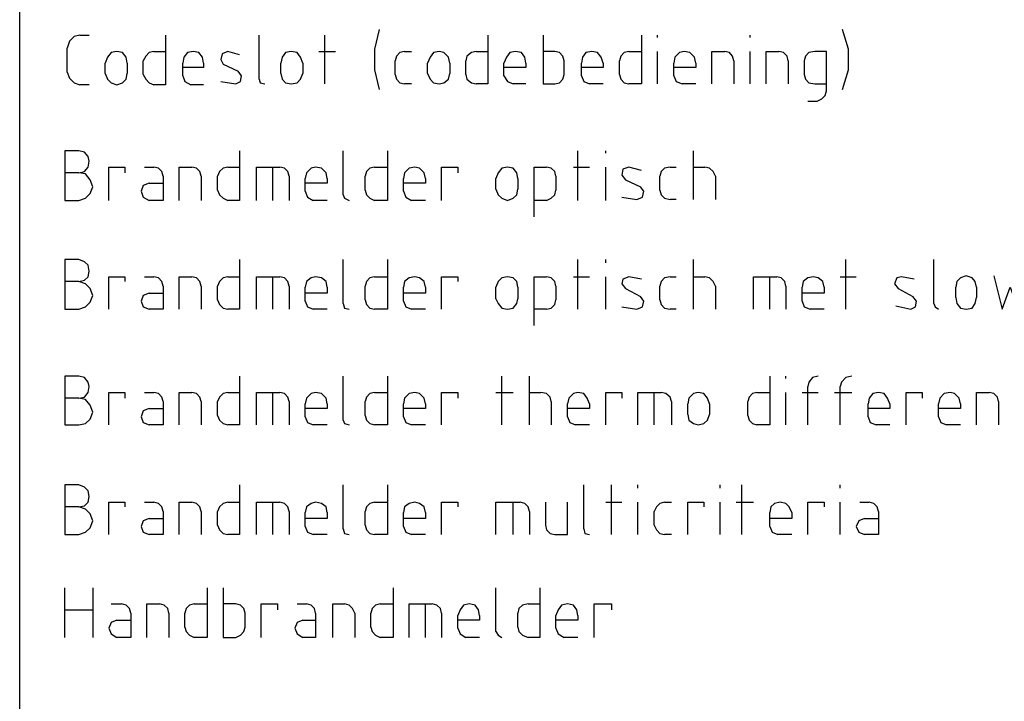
# Model space of a CAD drawing. Header units: millimetres. Extents: x -197899 to 120983, y -4228 to 45370.
# Tile 71 of 200: x -188299 to -184691, y 40145 to 42642. Entities that reach past the tile are written whole.
import ezdxf

# ---------------------------------------------------------------- set-up
doc = ezdxf.new("R2010")
doc.units = ezdxf.units.MM
doc.layers.add('AL63----', color=7, linetype='Continuous')
doc.layers.add('PDF_Geometry', color=8, linetype='Continuous')

# ---------------------------------------------------------------- blocks, each defined once
blk = doc.blocks.new('CLB21AB.tmp')
at = {"layer": 'PDF_Geometry', "color": 7, "lineweight": 25}
for points in [[(96.007, -72.772), (96.007, -4.996)], [(109.176, -27.391), (109.006, -28.11), (109.006, -28.872), (109.176, -29.592)], [(126.154, -29.592), (126.365, -28.872), (126.365, -28.11), (126.154, -27.391)], [(98.212, -27.602), (98.001, -27.644), (97.831, -27.814), (97.75, -28.068)], [(98.212, -27.602), (98.552, -27.602)], [(101.348, -27.602), (101.348, -29.422), (100.918, -29.422)], [(104.776, -29.211), (104.776, -27.602)], [(107.191, -29.38), (107.191, -27.602)], [(113.155, -27.602), (113.155, -29.38), (112.734, -29.38)], [(115.189, -27.602), (115.189, -29.38), (115.611, -29.38), (115.781, -29.338), (115.911, -29.211), (115.951, -29.041), (115.951, -28.533), (115.911, -28.364), (115.781, -28.237), (115.611, -28.194), (115.189, -28.194)], [(118.787, -27.602), (118.787, -29.38), (118.317, -29.38)], [(119.379, -27.686), (119.379, -27.602)], [(122.766, -27.686), (122.766, -27.602)], [(97.75, -28.957), (97.75, -28.068)], [(99.946, -28.618), (99.905, -28.407), (99.776, -28.237), (99.565, -28.194), (99.354, -28.237), (99.225, -28.407), (99.144, -28.618)], [(100.918, -28.194), (100.748, -28.237), (100.627, -28.364), (100.537, -28.533)], [(100.918, -28.194), (101.348, -28.194)], [(102.742, -28.618), (102.701, -28.407), (102.572, -28.237), (102.361, -28.194), (102.15, -28.237), (102.02, -28.407), (101.98, -28.618)], [(104.055, -28.322), (103.633, -28.194), (103.422, -28.28), (103.374, -28.491), (103.463, -28.66), (104.014, -28.914)], [(106.38, -28.618), (106.299, -28.407), (106.17, -28.237), (105.959, -28.194), (105.748, -28.237), (105.619, -28.407), (105.578, -28.618)], [(106.972, -28.194), (107.572, -28.194)], [(110.108, -28.194), (109.938, -28.237), (109.808, -28.364), (109.768, -28.533)], [(110.108, -28.194), (110.359, -28.194)], [(111.761, -28.618), (111.713, -28.407), (111.551, -28.237), (111.38, -28.194), (111.17, -28.237), (111.04, -28.407), (110.951, -28.618)], [(112.734, -28.194), (112.564, -28.237), (112.393, -28.364), (112.353, -28.533)], [(112.734, -28.194), (113.155, -28.194)], [(114.549, -28.618), (114.509, -28.407), (114.387, -28.237), (114.168, -28.194), (113.958, -28.237), (113.836, -28.407), (113.747, -28.618)], [(117.386, -28.618), (117.305, -28.407), (117.175, -28.237), (116.964, -28.194), (116.753, -28.237), (116.624, -28.407), (116.583, -28.618)], [(118.317, -28.194), (118.147, -28.237), (118.026, -28.364), (117.985, -28.533)], [(118.317, -28.194), (118.787, -28.194)], [(119.379, -29.38), (119.379, -28.194)], [(120.773, -28.618), (120.732, -28.407), (120.562, -28.237), (120.352, -28.194), (120.181, -28.237), (120.011, -28.407), (119.971, -28.618)], [(121.365, -29.38), (121.365, -28.194), (121.835, -28.194)], [(122.175, -28.533), (122.126, -28.364), (122.005, -28.237), (121.835, -28.194)], [(122.766, -29.38), (122.766, -28.194)], [(123.358, -29.38), (123.358, -28.194), (123.82, -28.194)], [(124.16, -28.533), (124.12, -28.364), (123.99, -28.237), (123.82, -28.194)], [(124.882, -30.015), (125.222, -30.015), (125.392, -29.93), (125.514, -29.803), (125.562, -29.634), (125.562, -28.194), (125.133, -28.194), (124.922, -28.237), (124.801, -28.364), (124.752, -28.533), (124.752, -29.041), (124.801, -29.211), (124.922, -29.338), (125.133, -29.38), (125.562, -29.38)], [(99.144, -28.999), (99.144, -28.618)], [(99.946, -28.618), (99.946, -28.999)], [(100.537, -29.041), (100.537, -28.533)], [(101.98, -29.083), (101.98, -28.618)], [(102.742, -28.618), (102.742, -28.788), (101.98, -28.788)], [(105.578, -28.999), (105.578, -28.618)], [(106.38, -28.618), (106.38, -28.999)], [(109.768, -29.041), (109.768, -28.533)], [(110.951, -28.999), (110.951, -28.618)], [(111.761, -28.618), (111.761, -28.999)], [(112.353, -29.041), (112.353, -28.533)], [(113.747, -29.083), (113.747, -28.618)], [(114.549, -28.618), (114.549, -28.788), (113.747, -28.788)], [(116.583, -29.083), (116.583, -28.618)], [(117.386, -28.618), (117.386, -28.788), (116.583, -28.788)], [(117.985, -29.041), (117.985, -28.533)], [(119.971, -29.083), (119.971, -28.618)], [(120.773, -28.618), (120.773, -28.788), (119.971, -28.788)], [(122.175, -28.533), (122.175, -29.38)], [(124.16, -28.533), (124.16, -29.38)], [(97.75, -28.957), (97.831, -29.169), (98.001, -29.338), (98.212, -29.422)], [(99.144, -28.999), (99.225, -29.211), (99.354, -29.338), (99.565, -29.422), (99.776, -29.338), (99.905, -29.211), (99.946, -28.999)], [(100.537, -29.041), (100.627, -29.211), (100.748, -29.338), (100.918, -29.422)], [(101.98, -29.083), (102.061, -29.296), (102.28, -29.422)], [(103.925, -29.38), (104.095, -29.296), (104.136, -29.083), (104.014, -28.914)], [(104.776, -29.211), (104.816, -29.338), (104.987, -29.38)], [(105.578, -28.999), (105.619, -29.211), (105.748, -29.338), (105.959, -29.38), (106.17, -29.338), (106.299, -29.211), (106.38, -28.999)], [(109.768, -29.041), (109.808, -29.211), (109.938, -29.338), (110.108, -29.38)], [(110.951, -28.999), (111.04, -29.211), (111.17, -29.338), (111.38, -29.38), (111.551, -29.338), (111.713, -29.211), (111.761, -28.999)], [(112.353, -29.041), (112.393, -29.211), (112.564, -29.338), (112.734, -29.38)], [(113.747, -29.083), (113.877, -29.296), (114.087, -29.38)], [(116.583, -29.083), (116.672, -29.296), (116.883, -29.38)], [(117.985, -29.041), (118.026, -29.211), (118.147, -29.338), (118.317, -29.38)], [(119.971, -29.083), (120.06, -29.296), (120.271, -29.38)], [(98.552, -29.422), (98.212, -29.422)], [(102.742, -29.422), (102.28, -29.422)], [(103.374, -29.296), (103.925, -29.38)], [(110.359, -29.38), (110.108, -29.38)], [(114.549, -29.38), (114.087, -29.38)], [(117.386, -29.38), (116.883, -29.38)], [(120.773, -29.38), (120.271, -29.38)], [(98.171, -32.639), (98.382, -32.597), (98.511, -32.428), (98.552, -32.216), (98.511, -32.047), (98.382, -31.878), (98.171, -31.836), (97.661, -31.836), (97.661, -33.656)], [(104.055, -31.836), (104.055, -33.656), (103.633, -33.656)], [(107.863, -33.444), (107.863, -31.836)], [(109.476, -31.836), (109.476, -33.656), (109.006, -33.656)], [(116.454, -33.656), (116.454, -31.836)], [(117.475, -31.92), (117.475, -31.836)], [(120.692, -33.614), (120.692, -31.836)], [(99.273, -33.656), (99.273, -32.428), (99.865, -32.428), (99.865, -32.639)], [(100.586, -32.428), (100.918, -32.428)], [(101.259, -32.767), (101.218, -32.597), (101.088, -32.47), (100.918, -32.428)], [(101.85, -33.656), (101.85, -32.428), (102.32, -32.428)], [(102.661, -32.767), (102.612, -32.597), (102.491, -32.47), (102.32, -32.428)], [(103.633, -32.428), (103.463, -32.47), (103.333, -32.597), (103.252, -32.767)], [(103.633, -32.428), (104.055, -32.428)], [(104.687, -33.656), (104.687, -32.428), (105.538, -32.428)], [(105.278, -33.656), (105.278, -32.428)], [(105.878, -32.767), (105.829, -32.597), (105.708, -32.47), (105.538, -32.428)], [(107.272, -32.851), (107.231, -32.639), (107.061, -32.47), (106.85, -32.428), (106.68, -32.47), (106.51, -32.639), (106.47, -32.851)], [(109.006, -32.428), (108.836, -32.47), (108.714, -32.597), (108.666, -32.767)], [(109.006, -32.428), (109.476, -32.428)], [(110.87, -32.851), (110.829, -32.639), (110.659, -32.47), (110.489, -32.428), (110.278, -32.47), (110.108, -32.639), (110.068, -32.851)], [(111.461, -33.656), (111.461, -32.428), (112.053, -32.428), (112.053, -32.639)], [(114.257, -32.851), (114.217, -32.639), (114.087, -32.47), (113.877, -32.428), (113.666, -32.47), (113.536, -32.639), (113.455, -32.851)], [(114.849, -34.248), (114.849, -32.428), (115.311, -32.428)], [(115.651, -32.767), (115.611, -32.597), (115.481, -32.47), (115.311, -32.428)], [(116.292, -32.428), (116.883, -32.428)], [(117.475, -33.656), (117.475, -32.428)], [(118.787, -32.555), (118.317, -32.428), (118.107, -32.512), (118.066, -32.725), (118.196, -32.894), (118.747, -33.148)], [(119.841, -32.428), (119.63, -32.47), (119.509, -32.597), (119.46, -32.767)], [(119.841, -32.428), (120.06, -32.428)], [(120.692, -32.428), (121.113, -32.428)], [(121.494, -32.767), (121.413, -32.597), (121.284, -32.47), (121.113, -32.428)], [(97.661, -33.656), (98.171, -33.656), (98.422, -33.571), (98.593, -33.402), (98.682, -33.148), (98.593, -32.894), (98.422, -32.682), (98.171, -32.639), (97.661, -32.639)], [(101.259, -32.767), (101.259, -33.656), (100.748, -33.656)], [(102.661, -32.767), (102.661, -33.656)], [(103.252, -33.275), (103.252, -32.767)], [(105.878, -32.767), (105.878, -33.656)], [(108.666, -33.275), (108.666, -32.767)], [(115.651, -32.767), (115.651, -33.275)], [(119.46, -33.275), (119.46, -32.767)], [(121.494, -32.767), (121.494, -33.614)], [(100.748, -33.02), (100.537, -33.105), (100.456, -33.317), (100.537, -33.528), (100.748, -33.656)], [(100.748, -33.02), (101.259, -33.02)], [(106.47, -33.317), (106.47, -32.851)], [(107.272, -32.851), (107.272, -33.02), (106.47, -33.02)], [(110.068, -33.317), (110.068, -32.851)], [(110.87, -32.851), (110.87, -33.02), (110.068, -33.02)], [(113.455, -33.233), (113.455, -32.851)], [(114.257, -32.851), (114.257, -33.233)], [(118.617, -33.614), (118.828, -33.528), (118.869, -33.317), (118.747, -33.148)], [(103.252, -33.275), (103.333, -33.444), (103.463, -33.571), (103.633, -33.656)], [(106.47, -33.317), (106.551, -33.528), (106.761, -33.656)], [(107.863, -33.444), (107.904, -33.571), (108.074, -33.656)], [(108.666, -33.275), (108.714, -33.444), (108.836, -33.571), (109.006, -33.656)], [(110.068, -33.317), (110.149, -33.528), (110.359, -33.656)], [(113.455, -33.233), (113.536, -33.444), (113.666, -33.571), (113.877, -33.656), (114.087, -33.571), (114.217, -33.444), (114.257, -33.233)], [(115.311, -33.656), (115.481, -33.571), (115.611, -33.444), (115.651, -33.275)], [(118.066, -33.528), (118.617, -33.614)], [(119.46, -33.275), (119.509, -33.444), (119.63, -33.571), (119.841, -33.614)], [(107.272, -33.656), (106.761, -33.656)], [(110.87, -33.656), (110.359, -33.656)], [(115.311, -33.656), (114.849, -33.656)], [(120.06, -33.614), (119.841, -33.614)], [(98.171, -36.619), (98.382, -36.576), (98.511, -36.45), (98.552, -36.238), (98.511, -36.026), (98.382, -35.9), (98.171, -35.815), (97.661, -35.815), (97.661, -37.636)], [(104.055, -35.815), (104.055, -37.636), (103.633, -37.636)], [(107.863, -37.423), (107.863, -35.815)], [(109.476, -35.815), (109.476, -37.636), (109.006, -37.636)], [(116.454, -37.636), (116.454, -35.815)], [(117.475, -35.942), (117.475, -35.815)], [(120.692, -37.636), (120.692, -35.815)], [(126.276, -37.636), (126.276, -35.815)], [(129.493, -37.423), (129.493, -35.815)], [(131.065, -36.831), (131.016, -36.619), (130.895, -36.492), (130.684, -36.408), (130.473, -36.492), (130.344, -36.619), (130.303, -36.831)], [(131.697, -36.408), (131.997, -37.636), (132.289, -36.831), (132.589, -37.636), (132.88, -36.408)], [(97.661, -37.636), (98.171, -37.636), (98.422, -37.55), (98.593, -37.381), (98.682, -37.128), (98.593, -36.873), (98.422, -36.704), (98.171, -36.619), (97.661, -36.619)], [(99.273, -37.636), (99.273, -36.45), (99.865, -36.45), (99.865, -36.619)], [(100.586, -36.45), (100.918, -36.45)], [(101.259, -36.789), (101.259, -37.636), (100.748, -37.636)], [(101.259, -36.789), (101.218, -36.619), (101.088, -36.492), (100.918, -36.45)], [(101.85, -37.636), (101.85, -36.45), (102.32, -36.45)], [(102.661, -36.789), (102.612, -36.619), (102.491, -36.492), (102.32, -36.45)], [(102.661, -36.789), (102.661, -37.636)], [(103.633, -36.45), (103.463, -36.492), (103.333, -36.619), (103.252, -36.789)], [(103.252, -37.297), (103.252, -36.789)], [(103.633, -36.45), (104.055, -36.45)], [(104.687, -37.636), (104.687, -36.45), (105.538, -36.45)], [(105.278, -37.636), (105.278, -36.45)], [(105.878, -36.789), (105.829, -36.619), (105.708, -36.492), (105.538, -36.45)], [(105.878, -36.789), (105.878, -37.636)], [(107.272, -36.831), (107.231, -36.619), (107.061, -36.492), (106.85, -36.45), (106.68, -36.492), (106.51, -36.619), (106.47, -36.831)], [(109.006, -36.45), (108.836, -36.492), (108.714, -36.619), (108.666, -36.789)], [(108.666, -37.297), (108.666, -36.789)], [(109.006, -36.45), (109.476, -36.45)], [(110.87, -36.831), (110.829, -36.619), (110.659, -36.492), (110.489, -36.45), (110.278, -36.492), (110.108, -36.619), (110.068, -36.831)], [(111.461, -37.636), (111.461, -36.45), (112.053, -36.45), (112.053, -36.619)], [(114.257, -36.831), (114.217, -36.619), (114.087, -36.492), (113.877, -36.45), (113.666, -36.492), (113.536, -36.619), (113.455, -36.831)], [(114.849, -38.228), (114.849, -36.45), (115.311, -36.45)], [(115.651, -36.789), (115.611, -36.619), (115.481, -36.492), (115.311, -36.45)], [(115.651, -36.789), (115.651, -37.297)], [(116.292, -36.45), (116.883, -36.45)], [(117.475, -37.636), (117.475, -36.45)], [(118.787, -36.534), (118.317, -36.45), (118.107, -36.534), (118.066, -36.704), (118.196, -36.873), (118.747, -37.17)], [(119.841, -36.45), (119.63, -36.492), (119.509, -36.619), (119.46, -36.789)], [(119.46, -37.297), (119.46, -36.789)], [(119.841, -36.45), (120.06, -36.45)], [(120.692, -36.45), (121.113, -36.45)], [(121.494, -36.789), (121.413, -36.619), (121.284, -36.492), (121.113, -36.45)], [(121.494, -36.789), (121.494, -37.636)], [(122.896, -37.636), (122.896, -36.45), (123.739, -36.45)], [(123.488, -37.636), (123.488, -36.45)], [(124.079, -36.789), (124.039, -36.619), (123.909, -36.492), (123.739, -36.45)], [(124.079, -36.789), (124.079, -37.636)], [(125.473, -36.831), (125.433, -36.619), (125.263, -36.492), (125.092, -36.45), (124.882, -36.492), (124.711, -36.619), (124.671, -36.831)], [(126.065, -36.45), (126.656, -36.45)], [(128.78, -36.534), (128.31, -36.45), (128.139, -36.492), (128.058, -36.704), (128.188, -36.873), (128.731, -37.17)], [(100.748, -37.042), (100.537, -37.128), (100.456, -37.339), (100.537, -37.55), (100.748, -37.636)], [(100.748, -37.042), (101.259, -37.042)], [(106.47, -37.339), (106.47, -36.831)], [(107.272, -36.831), (107.272, -37.042), (106.47, -37.042)], [(110.068, -37.339), (110.068, -36.831)], [(110.87, -36.831), (110.87, -37.042), (110.068, -37.042)], [(113.455, -37.254), (113.455, -36.831)], [(114.257, -36.831), (114.257, -37.254)], [(124.671, -37.339), (124.671, -36.831)], [(125.473, -36.831), (125.473, -37.042), (124.671, -37.042)], [(130.303, -37.212), (130.303, -36.831)], [(131.065, -36.831), (131.065, -37.212)], [(103.252, -37.297), (103.333, -37.466), (103.463, -37.593), (103.633, -37.636)], [(106.47, -37.339), (106.551, -37.55), (106.761, -37.636)], [(107.863, -37.423), (107.904, -37.593), (108.074, -37.636)], [(108.666, -37.297), (108.714, -37.466), (108.836, -37.593), (109.006, -37.636)], [(110.068, -37.339), (110.149, -37.55), (110.359, -37.636)], [(113.455, -37.254), (113.536, -37.423), (113.666, -37.593), (113.877, -37.636), (114.087, -37.593), (114.217, -37.423), (114.257, -37.254)], [(115.311, -37.636), (115.481, -37.593), (115.611, -37.466), (115.651, -37.297)], [(118.617, -37.636), (118.828, -37.55), (118.869, -37.339), (118.747, -37.17)], [(119.46, -37.297), (119.509, -37.466), (119.63, -37.593), (119.841, -37.636)], [(124.671, -37.339), (124.752, -37.55), (124.963, -37.636)], [(128.099, -37.508), (128.65, -37.636)], [(128.65, -37.636), (128.82, -37.55), (128.861, -37.339), (128.731, -37.17)], [(129.493, -37.423), (129.541, -37.55), (129.663, -37.636)], [(130.303, -37.212), (130.344, -37.423), (130.473, -37.593), (130.684, -37.636), (130.895, -37.593), (131.016, -37.423), (131.065, -37.212)], [(107.272, -37.636), (106.761, -37.636)], [(110.87, -37.636), (110.359, -37.636)], [(115.311, -37.636), (114.849, -37.636)], [(118.066, -37.55), (118.617, -37.636)], [(120.06, -37.636), (119.841, -37.636)], [(125.473, -37.636), (124.963, -37.636)], [(98.171, -40.895), (98.382, -40.852), (98.511, -40.683), (98.552, -40.472), (98.511, -40.303), (98.382, -40.133), (98.171, -40.09), (97.661, -40.09), (97.661, -41.868)], [(104.055, -40.09), (104.055, -41.868), (103.633, -41.868)], [(107.863, -41.699), (107.863, -40.09)], [(109.476, -40.09), (109.476, -41.868), (109.006, -41.868)], [(113.666, -41.868), (113.666, -40.09)], [(114.679, -41.868), (114.679, -40.09)], [(123.488, -40.09), (123.488, -41.868), (123.018, -41.868)], [(124.079, -40.175), (124.079, -40.09)], [(125.263, -40.09), (125.052, -40.133), (124.922, -40.303), (124.882, -40.472)], [(126.494, -40.09), (126.276, -40.133), (126.113, -40.303), (126.065, -40.472)], [(99.273, -41.868), (99.273, -40.683), (99.865, -40.683), (99.865, -40.895)], [(100.586, -40.683), (100.918, -40.683)], [(101.259, -41.021), (101.218, -40.852), (101.088, -40.726), (100.918, -40.683)], [(101.85, -41.868), (101.85, -40.683), (102.32, -40.683)], [(102.661, -41.021), (102.612, -40.852), (102.491, -40.726), (102.32, -40.683)], [(103.633, -40.683), (103.463, -40.726), (103.333, -40.852), (103.252, -41.021)], [(103.633, -40.683), (104.055, -40.683)], [(104.687, -41.868), (104.687, -40.683), (105.538, -40.683)], [(105.278, -41.868), (105.278, -40.683)], [(105.878, -41.021), (105.829, -40.852), (105.708, -40.726), (105.538, -40.683)], [(107.272, -41.107), (107.231, -40.895), (107.061, -40.726), (106.85, -40.683), (106.68, -40.726), (106.51, -40.895), (106.47, -41.107)], [(109.006, -40.683), (108.836, -40.726), (108.714, -40.852), (108.666, -41.021)], [(109.006, -40.683), (109.476, -40.683)], [(110.87, -41.107), (110.829, -40.895), (110.659, -40.726), (110.489, -40.683), (110.278, -40.726), (110.108, -40.895), (110.068, -41.107)], [(111.461, -41.868), (111.461, -40.683), (112.053, -40.683), (112.053, -40.895)], [(113.455, -40.683), (114.087, -40.683)], [(114.679, -40.683), (115.1, -40.683)], [(115.481, -41.021), (115.441, -40.852), (115.311, -40.726), (115.1, -40.683)], [(116.883, -41.107), (116.794, -40.895), (116.672, -40.726), (116.454, -40.683), (116.292, -40.726), (116.121, -40.895), (116.081, -41.107)], [(117.475, -41.868), (117.475, -40.683), (118.066, -40.683), (118.066, -40.895)], [(118.658, -41.868), (118.658, -40.683), (119.509, -40.683)], [(119.249, -41.868), (119.249, -40.683)], [(119.89, -41.021), (119.841, -40.852), (119.679, -40.726), (119.509, -40.683)], [(121.284, -41.107), (121.203, -40.895), (121.073, -40.726), (120.862, -40.683), (120.692, -40.726), (120.522, -40.895), (120.481, -41.107)], [(123.018, -40.683), (122.848, -40.726), (122.726, -40.852), (122.677, -41.021)], [(123.018, -40.683), (123.488, -40.683)], [(124.079, -41.868), (124.079, -40.683)], [(124.671, -40.683), (125.263, -40.683)], [(124.882, -41.868), (124.882, -40.472)], [(125.854, -40.683), (126.494, -40.683)], [(126.065, -41.868), (126.065, -40.472)], [(127.888, -41.107), (127.799, -40.895), (127.678, -40.726), (127.467, -40.683), (127.256, -40.726), (127.127, -40.895), (127.086, -41.107)], [(128.48, -41.868), (128.48, -40.683), (129.071, -40.683), (129.071, -40.895)], [(130.473, -41.107), (130.425, -40.895), (130.255, -40.726), (130.092, -40.683), (129.874, -40.726), (129.712, -40.895), (129.663, -41.107)], [(131.065, -41.868), (131.065, -40.683), (131.527, -40.683)], [(131.867, -41.021), (131.827, -40.852), (131.697, -40.726), (131.527, -40.683)], [(97.661, -41.868), (98.171, -41.868), (98.422, -41.826), (98.593, -41.657), (98.682, -41.403), (98.593, -41.149), (98.422, -40.937), (98.171, -40.895), (97.661, -40.895)], [(101.259, -41.021), (101.259, -41.868), (100.748, -41.868)], [(102.661, -41.021), (102.661, -41.868)], [(103.252, -41.53), (103.252, -41.021)], [(105.878, -41.021), (105.878, -41.868)], [(106.47, -41.572), (106.47, -41.107)], [(107.272, -41.107), (107.272, -41.276), (106.47, -41.276)], [(108.666, -41.53), (108.666, -41.021)], [(110.068, -41.572), (110.068, -41.107)], [(110.87, -41.107), (110.87, -41.276), (110.068, -41.276)], [(115.481, -41.021), (115.481, -41.868)], [(116.081, -41.572), (116.081, -41.107)], [(116.883, -41.107), (116.883, -41.276), (116.081, -41.276)], [(119.89, -41.021), (119.89, -41.868)], [(120.481, -41.487), (120.481, -41.107)], [(121.284, -41.107), (121.284, -41.487)], [(122.677, -41.53), (122.677, -41.021)], [(127.086, -41.572), (127.086, -41.107)], [(127.888, -41.107), (127.888, -41.276), (127.086, -41.276)], [(129.663, -41.572), (129.663, -41.107)], [(130.473, -41.107), (130.473, -41.276), (129.663, -41.276)], [(131.867, -41.021), (131.867, -41.868)], [(100.748, -41.276), (100.537, -41.36), (100.456, -41.572), (100.537, -41.784), (100.748, -41.868)], [(100.748, -41.276), (101.259, -41.276)], [(103.252, -41.53), (103.333, -41.699), (103.463, -41.826), (103.633, -41.868)], [(106.47, -41.572), (106.551, -41.784), (106.761, -41.868)], [(107.863, -41.699), (107.904, -41.826), (108.074, -41.868)], [(108.666, -41.53), (108.714, -41.699), (108.836, -41.826), (109.006, -41.868)], [(110.068, -41.572), (110.149, -41.784), (110.359, -41.868)], [(116.081, -41.572), (116.162, -41.784), (116.373, -41.868)], [(120.481, -41.487), (120.522, -41.699), (120.692, -41.826), (120.862, -41.868), (121.073, -41.826), (121.203, -41.699), (121.284, -41.487)], [(122.677, -41.53), (122.726, -41.699), (122.848, -41.826), (123.018, -41.868)], [(127.086, -41.572), (127.167, -41.784), (127.378, -41.868)], [(129.663, -41.572), (129.752, -41.784), (129.963, -41.868)], [(107.272, -41.868), (106.761, -41.868)], [(110.87, -41.868), (110.359, -41.868)], [(116.883, -41.868), (116.373, -41.868)], [(127.888, -41.868), (127.378, -41.868)], [(130.473, -41.868), (129.963, -41.868)], [(98.171, -44.874), (98.382, -44.832), (98.511, -44.705), (98.552, -44.493), (98.511, -44.282), (98.382, -44.154), (98.171, -44.07), (97.661, -44.07), (97.661, -45.89)], [(104.055, -44.07), (104.055, -45.89), (103.633, -45.89)], [(107.863, -45.679), (107.863, -44.07)], [(109.476, -44.07), (109.476, -45.89), (109.006, -45.89)], [(116.672, -45.679), (116.672, -44.07)], [(117.685, -45.89), (117.685, -44.07)], [(118.658, -44.196), (118.658, -44.07)], [(121.664, -44.196), (121.664, -44.07)], [(122.467, -45.89), (122.467, -44.07)], [(126.065, -44.196), (126.065, -44.07)], [(99.273, -45.89), (99.273, -44.705), (99.865, -44.705), (99.865, -44.874)], [(100.586, -44.705), (100.918, -44.705)], [(101.259, -45.043), (101.218, -44.874), (101.088, -44.747), (100.918, -44.705)], [(101.85, -45.89), (101.85, -44.705), (102.32, -44.705)], [(102.661, -45.043), (102.612, -44.874), (102.491, -44.747), (102.32, -44.705)], [(103.633, -44.705), (103.463, -44.747), (103.333, -44.874), (103.252, -45.043)], [(103.633, -44.705), (104.055, -44.705)], [(104.687, -45.89), (104.687, -44.705), (105.538, -44.705)], [(105.278, -45.89), (105.278, -44.705)], [(105.878, -45.043), (105.829, -44.874), (105.708, -44.747), (105.538, -44.705)], [(107.272, -45.086), (107.231, -44.874), (107.061, -44.747), (106.85, -44.705), (106.68, -44.747), (106.51, -44.874), (106.47, -45.086)], [(109.006, -44.705), (108.836, -44.747), (108.714, -44.874), (108.666, -45.043)], [(109.006, -44.705), (109.476, -44.705)], [(110.87, -45.086), (110.829, -44.874), (110.659, -44.747), (110.489, -44.705), (110.278, -44.747), (110.108, -44.874), (110.068, -45.086)], [(111.461, -45.89), (111.461, -44.705), (112.053, -44.705), (112.053, -44.874)], [(113.455, -45.89), (113.455, -44.705), (114.338, -44.705)], [(114.087, -45.89), (114.087, -44.705)], [(114.679, -45.043), (114.638, -44.874), (114.509, -44.747), (114.338, -44.705)], [(115.27, -44.705), (115.27, -45.551), (115.311, -45.721), (115.441, -45.848), (115.611, -45.89), (116.081, -45.89), (116.081, -44.705)], [(117.475, -44.705), (118.066, -44.705)], [(118.658, -45.89), (118.658, -44.705)], [(119.63, -44.705), (119.46, -44.747), (119.339, -44.874), (119.249, -45.043)], [(119.63, -44.705), (119.89, -44.705)], [(120.481, -45.89), (120.481, -44.705), (121.073, -44.705), (121.073, -44.874)], [(121.664, -45.89), (121.664, -44.705)], [(122.256, -44.705), (122.896, -44.705)], [(124.29, -45.086), (124.201, -44.874), (124.079, -44.747), (123.869, -44.705), (123.658, -44.747), (123.528, -44.874), (123.488, -45.086)], [(124.882, -45.89), (124.882, -44.705), (125.473, -44.705), (125.473, -44.874)], [(126.065, -45.89), (126.065, -44.705)], [(126.786, -44.705), (127.127, -44.705)], [(127.467, -45.043), (127.418, -44.874), (127.297, -44.747), (127.127, -44.705)], [(97.661, -45.89), (98.171, -45.89), (98.422, -45.805), (98.593, -45.637), (98.682, -45.382), (98.593, -45.128), (98.422, -44.959), (98.171, -44.874), (97.661, -44.874)], [(101.259, -45.043), (101.259, -45.89), (100.748, -45.89)], [(102.661, -45.043), (102.661, -45.89)], [(103.252, -45.551), (103.252, -45.043)], [(105.878, -45.043), (105.878, -45.89)], [(106.47, -45.594), (106.47, -45.086)], [(107.272, -45.086), (107.272, -45.298), (106.47, -45.298)], [(108.666, -45.551), (108.666, -45.043)], [(110.068, -45.594), (110.068, -45.086)], [(110.87, -45.086), (110.87, -45.298), (110.068, -45.298)], [(114.679, -45.043), (114.679, -45.89)], [(119.249, -45.551), (119.249, -45.043)], [(123.488, -45.594), (123.488, -45.086)], [(124.29, -45.086), (124.29, -45.298), (123.488, -45.298)], [(127.467, -45.043), (127.467, -45.89), (126.956, -45.89)], [(100.748, -45.298), (100.537, -45.382), (100.456, -45.594), (100.537, -45.805), (100.748, -45.89)], [(100.748, -45.298), (101.259, -45.298)], [(126.956, -45.298), (126.746, -45.382), (126.656, -45.594), (126.746, -45.805), (126.956, -45.89)], [(126.956, -45.298), (127.467, -45.298)], [(103.252, -45.551), (103.333, -45.721), (103.463, -45.848), (103.633, -45.89)], [(106.47, -45.594), (106.551, -45.805), (106.761, -45.89)], [(107.863, -45.679), (107.904, -45.848), (108.074, -45.89)], [(108.666, -45.551), (108.714, -45.721), (108.836, -45.848), (109.006, -45.89)], [(110.068, -45.594), (110.149, -45.805), (110.359, -45.89)], [(116.672, -45.679), (116.713, -45.848), (116.883, -45.89)], [(119.249, -45.551), (119.339, -45.721), (119.46, -45.848), (119.63, -45.89)], [(123.488, -45.594), (123.569, -45.805), (123.78, -45.89)], [(107.272, -45.89), (106.761, -45.89)], [(110.87, -45.89), (110.359, -45.89)], [(119.89, -45.89), (119.63, -45.89)], [(124.29, -45.89), (123.78, -45.89)], [(97.661, -49.658), (97.661, -47.838)], [(98.682, -47.838), (98.682, -49.658)], [(102.871, -47.838), (102.871, -49.658), (102.401, -49.658)], [(103.463, -47.838), (103.463, -49.658), (103.925, -49.658), (104.095, -49.573), (104.225, -49.446), (104.265, -49.277), (104.265, -48.769), (104.225, -48.599), (104.095, -48.472), (103.925, -48.43), (103.463, -48.43)], [(109.687, -47.838), (109.687, -49.658), (109.217, -49.658)], [(113.455, -49.446), (113.455, -47.838)], [(115.06, -47.838), (115.06, -49.658), (114.638, -49.658)], [(97.661, -48.641), (98.682, -48.641)], [(99.354, -48.43), (99.735, -48.43)], [(100.075, -48.769), (100.035, -48.599), (99.905, -48.472), (99.735, -48.43)], [(100.667, -49.658), (100.667, -48.43), (101.129, -48.43)], [(101.469, -48.769), (101.429, -48.599), (101.299, -48.472), (101.129, -48.43)], [(102.401, -48.43), (102.231, -48.472), (102.11, -48.599), (102.061, -48.769)], [(102.401, -48.43), (102.871, -48.43)], [(104.857, -49.658), (104.857, -48.43), (105.448, -48.43), (105.448, -48.641)], [(106.17, -48.43), (106.51, -48.43)], [(106.85, -48.769), (106.802, -48.599), (106.68, -48.472), (106.51, -48.43)], [(107.483, -49.658), (107.483, -48.43), (107.904, -48.43)], [(108.285, -48.769), (108.204, -48.599), (108.074, -48.472), (107.904, -48.43)], [(109.217, -48.43), (109.047, -48.472), (108.925, -48.599), (108.876, -48.769)], [(109.217, -48.43), (109.687, -48.43)], [(110.278, -49.658), (110.278, -48.43), (111.121, -48.43)], [(110.87, -49.658), (110.87, -48.43)], [(111.461, -48.769), (111.421, -48.599), (111.291, -48.472), (111.121, -48.43)], [(112.855, -48.854), (112.815, -48.641), (112.693, -48.472), (112.475, -48.43), (112.264, -48.472), (112.142, -48.641), (112.053, -48.854)], [(114.638, -48.43), (114.428, -48.472), (114.298, -48.599), (114.257, -48.769)], [(114.638, -48.43), (115.06, -48.43)], [(116.454, -48.854), (116.413, -48.641), (116.292, -48.472), (116.081, -48.43), (115.862, -48.472), (115.74, -48.641), (115.651, -48.854)], [(117.053, -49.658), (117.053, -48.43), (117.685, -48.43), (117.685, -48.641)], [(99.565, -49.022), (99.354, -49.108), (99.273, -49.319), (99.354, -49.531), (99.565, -49.658)], [(100.075, -48.769), (100.075, -49.658), (99.565, -49.658)], [(99.565, -49.022), (100.075, -49.022)], [(101.469, -48.769), (101.469, -49.658)], [(102.061, -49.277), (102.061, -48.769)], [(106.38, -49.022), (106.17, -49.108), (106.089, -49.319), (106.17, -49.531), (106.38, -49.658)], [(106.85, -48.769), (106.85, -49.658), (106.38, -49.658)], [(106.38, -49.022), (106.85, -49.022)], [(108.285, -48.769), (108.285, -49.658)], [(108.876, -49.277), (108.876, -48.769)], [(111.461, -48.769), (111.461, -49.658)], [(112.053, -49.319), (112.053, -48.854)], [(112.855, -48.854), (112.855, -49.022), (112.053, -49.022)], [(114.257, -49.277), (114.257, -48.769)], [(115.651, -49.319), (115.651, -48.854)], [(116.454, -48.854), (116.454, -49.022), (115.651, -49.022)], [(102.061, -49.277), (102.11, -49.446), (102.231, -49.573), (102.401, -49.658)], [(108.876, -49.277), (108.925, -49.446), (109.047, -49.573), (109.217, -49.658)], [(112.053, -49.319), (112.142, -49.531), (112.353, -49.658)], [(114.257, -49.277), (114.298, -49.446), (114.428, -49.573), (114.638, -49.658)], [(115.651, -49.319), (115.74, -49.531), (115.951, -49.658)], [(112.855, -49.658), (112.353, -49.658)], [(113.455, -49.446), (113.536, -49.573), (113.666, -49.658)], [(116.454, -49.658), (115.951, -49.658)]]:
    blk.add_lwpolyline(points, dxfattribs=at)

msp = doc.modelspace()

# ---------------------------------------------------------------- block references
at = {"layer": 'AL63----', "xscale": 100, "yscale": 100, "zscale": 100}
msp.add_blockref('CLB21AB.tmp', (-197899.3, 45345), dxfattribs=at)

doc.saveas('drawing.dxf')
